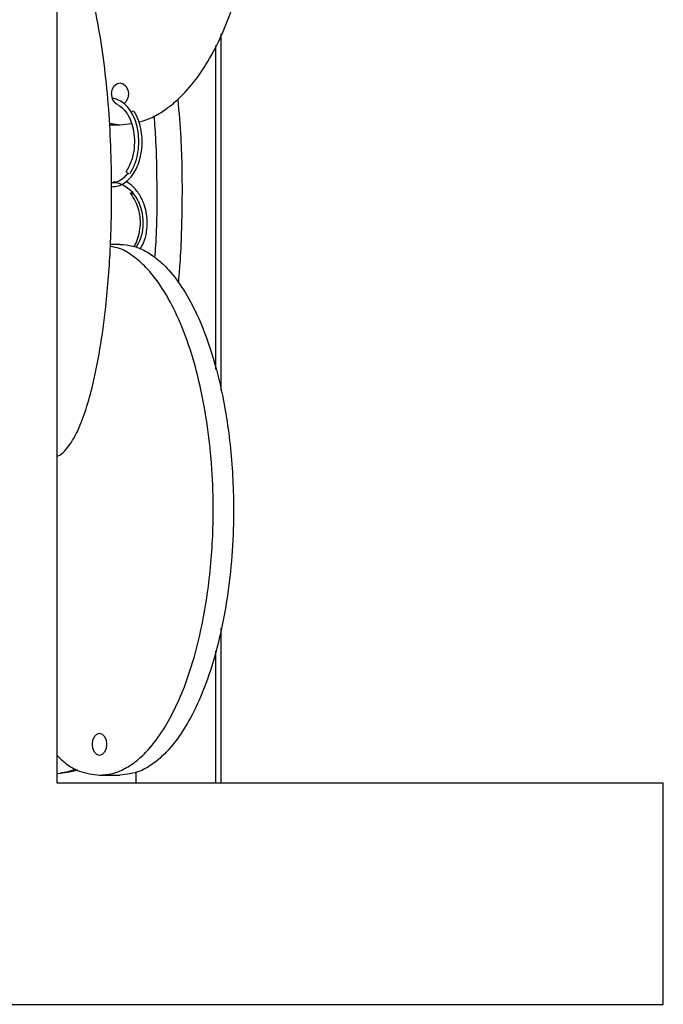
# Model space of a CAD drawing. Header units: millimetres. Extents: x 331 to 1634, y 417 to 1709.
# Tile 12 of 142: x 606 to 679, y 417 to 528. Entities that reach past the tile are written whole.
import ezdxf

# ---------------------------------------------------------------- set-up
doc = ezdxf.new("R2010")
doc.units = ezdxf.units.MM

msp = doc.modelspace()

# ---------------------------------------------------------------- linework, layer by layer
at = {"color": 7, "linetype": 'Continuous', "lineweight": 25}
for p, q in [((610.04, 442.16), (610.04, 610.3)), ((628.6, 486.53), (628.6, 526.84)), ((627.99, 488.9), (627.99, 525.52)), ((615.95, 516.76), (617.14, 516.55)), ((615.96, 516.55), (617.14, 516.55)), ((617.14, 516.55), (618.46, 516.7)), ((617.13, 503.05), (616.07, 503.05)), ((628.6, 442.16), (628.6, 459.69)), ((627.99, 442.16), (627.99, 457.1)), ((614.84, 443.05), (617.13, 443.05)), ((618.97, 442.16), (618.97, 443.43)), ((678.58, 442.16), (610.04, 442.16)), ((678.58, 417.16), (678.58, 442.16)), ((423.58, 417.16), (678.58, 417.16))]:
    msp.add_line(p, q, dxfattribs=at)
at = {"color": 7, "linetype": 'Continuous', "lineweight": 25, "flags": 128}
for points in [[(616.18, 520.05), (616.26, 520.53), (616.46, 520.94), (616.78, 521.21), (617.14, 521.3), (617.51, 521.21), (617.82, 520.94), (618.03, 520.53), (618.1, 520.05), (618.03, 519.57), (617.82, 519.17), (617.59, 518.95)], [(618.2, 511.02), (618.12, 511.03), (618.03, 511.07), (617.96, 511.13), (617.9, 511.2), (617.87, 511.26), (617.87, 511.32), (617.88, 511.33)], [(618.62, 508.82), (618.57, 508.79), (618.49, 508.75), (618.42, 508.73), (618.37, 508.75), (618.35, 508.78), (618.36, 508.84), (618.4, 508.91), (618.46, 508.98), (618.47, 508.98)], [(615.64, 446.55), (615.58, 446.07), (615.4, 445.67), (615.14, 445.4), (614.84, 445.3), (614.53, 445.4), (614.27, 445.67), (614.09, 446.07), (614.03, 446.55), (614.09, 447.03), (614.27, 447.44), (614.53, 447.71), (614.84, 447.8), (615.14, 447.71), (615.4, 447.44), (615.58, 447.03), (615.64, 446.55)]]:
    msp.add_lwpolyline(points, dxfattribs=at)
at = {"color": 7, "linetype": 'Continuous', "lineweight": 25}
for centre, radius, start, end in [((617.38, 519.95), 1.2, 174.9049, 246.8489), ((618.7, 517.69), 0.401, 93.3392, 138.4337)]:
    msp.add_arc(centre, radius, start, end, dxfattribs=at)
for points, knots in [([(619.3, 516.89), (619.73, 517.01), (620.73, 517.31), (622.21, 518.19), (623.98, 519.6), (625.8, 521.66), (627.8, 524.78), (629.6, 528.77), (631.23, 534.16), (632.3, 540.48), (632.56, 546.82), (632.24, 552.38), (631.56, 557.11), (630.48, 561.6), (629, 565.74), (627.48, 568.91), (626.31, 570.53), (625.92, 571.07)], [0, 0, 0, 0, 0.027, 0.06339, 0.099808, 0.155374, 0.211029, 0.292006, 0.373113, 0.484964, 0.596898, 0.672648, 0.74861, 0.82427, 0.8946, 0.964839, 1, 1, 1, 1]), ([(610.04, 479.13), (610.07, 479.14), (610.37, 479.2), (610.91, 479.69), (611.63, 480.58), (612.42, 482.02), (613.23, 484.07), (614.13, 487.19), (614.93, 491.17), (615.66, 496.57), (616.13, 502.89), (616.25, 509.23), (616.11, 514.79), (615.81, 519.52), (615.32, 524), (614.67, 528.15), (613.91, 531.59), (613.05, 534.3), (612.47, 535.84), (612.12, 536.41), (612.1, 536.45)], [0, 0, 0, 0, 0.004574, 0.03768, 0.071179, 0.104703, 0.155852, 0.207084, 0.281626, 0.356287, 0.459249, 0.562287, 0.632017, 0.701943, 0.77159, 0.83633, 0.900987, 0.94906, 0.997063, 1, 1, 1, 1]), ([(618.3, 511.06), (618.5, 511.43), (618.9, 512.14), (619.21, 513.42), (619.31, 514.63), (619.21, 515.99), (618.84, 517.32), (618.21, 518.38), (617.56, 519.05), (616.92, 519.39), (616.49, 519.56), (616.29, 519.54), (616.29, 519.54)], [0, 0, 0, 0, 0.128052, 0.245316, 0.351871, 0.447747, 0.606984, 0.729142, 0.82636, 0.919062, 0.998724, 1, 1, 1, 1]), ([(616.96, 518.78), (617.04, 518.74), (617.34, 518.59), (617.75, 518.13), (618.19, 517.44), (618.53, 516.61), (618.77, 515.5), (618.81, 514.15), (618.57, 512.62), (618.12, 511.78), (617.88, 511.33)], [0, 0, 0, 0, 0.047308, 0.175466, 0.264786, 0.373412, 0.501333, 0.648484, 0.814745, 1, 1, 1, 1]), ([(623.68, 519.42), (623.81, 517.99), (624.14, 514.23), (624.2, 507.95), (624.05, 502.44), (623.8, 499.42), (623.73, 498.7)], [0, 0, 0, 0, 0.211531, 0.554714, 0.893336, 1, 1, 1, 1]), ([(616.2, 509.57), (616.46, 509.58), (617.04, 509.61), (617.86, 510.09), (618.54, 510.8), (619.03, 511.63), (619.42, 512.63), (619.7, 514.07), (619.65, 515.63), (619.3, 517.05), (618.95, 517.71), (618.77, 518.06)], [0, 0, 0, 0, 0.097971, 0.215902, 0.324125, 0.405069, 0.495314, 0.615147, 0.781954, 0.88465, 1, 1, 1, 1]), ([(621.1, 501.56), (621.13, 502.01), (621.36, 504.76), (621.36, 509.23), (621.28, 514.14), (621.1, 516.64), (621.03, 517.57)], [0, 0, 0, 0, 0.085978, 0.525687, 0.823252, 1, 1, 1, 1]), ([(618.1, 511.1), (617.87, 510.86), (617.42, 510.37), (616.81, 510.07), (616.47, 510.09), (616.39, 510.09)], [0, 0, 0, 0, 0.444679, 0.87239, 1, 1, 1, 1]), ([(616.2, 510.02), (616.25, 510.03), (616.61, 510.12), (617.24, 509.9), (618.01, 509.48), (618.77, 508.74), (619.36, 507.71), (619.71, 506.42), (619.78, 505.11), (619.56, 503.76), (619.14, 503.04), (618.95, 502.71)], [0, 0, 0, 0, 0.017626, 0.140906, 0.243194, 0.33947, 0.499889, 0.608238, 0.735054, 0.880244, 1, 1, 1, 1]), ([(619.43, 502.52), (619.56, 502.75), (619.91, 503.32), (620.18, 504.42), (620.27, 505.63), (620.11, 507), (619.63, 508.34), (618.84, 509.39), (618.23, 509.94), (617.89, 510.1), (617.82, 510.13)], [0, 0, 0, 0, 0.094558, 0.241529, 0.375103, 0.495298, 0.69488, 0.847868, 0.969429, 1, 1, 1, 1]), ([(618.37, 508.75), (618.56, 508.46), (618.92, 507.93), (619.33, 506.77), (619.48, 505.49), (619.31, 504.24), (619.05, 503.37), (618.81, 502.96), (618.72, 502.81)], [0, 0, 0, 0, 0.172508, 0.326332, 0.576549, 0.753739, 0.910879, 1, 1, 1, 1]), ([(617.13, 503.05), (617.62, 503.01), (618.6, 502.94), (620.03, 502.34), (621.39, 501.42), (622.87, 500), (624.4, 497.94), (626.07, 494.82), (627.58, 490.84), (628.95, 485.44), (629.85, 479.12), (630.07, 472.78), (629.8, 467.22), (629.23, 462.49), (628.33, 458.01), (627.09, 453.86), (625.66, 450.43), (624.07, 447.68), (622.54, 445.73), (620.97, 444.35), (619.22, 443.3), (617.9, 443.14), (617.13, 443.05)], [0, 0, 0, 0, 0.028732, 0.057477, 0.086562, 0.11567, 0.160081, 0.204563, 0.269285, 0.33411, 0.423508, 0.512972, 0.573515, 0.634229, 0.694701, 0.750912, 0.807051, 0.84879, 0.89047, 0.922717, 0.954932, 1, 1, 1, 1]), ([(614.84, 443.05), (615.32, 443.09), (616.3, 443.17), (617.73, 443.76), (619.09, 444.68), (620.58, 446.11), (622.1, 448.16), (623.78, 451.28), (625.29, 455.27), (626.65, 460.66), (627.55, 466.98), (627.78, 473.32), (627.5, 478.88), (626.93, 483.61), (626.03, 488.09), (624.79, 492.25), (623.36, 495.68), (621.77, 498.42), (620.24, 500.38), (618.67, 501.74), (617.31, 502.61), (616.41, 502.75), (616.06, 502.8)], [0, 0, 0, 0, 0.029447, 0.058906, 0.088714, 0.118545, 0.16406, 0.209649, 0.275979, 0.342416, 0.434036, 0.525724, 0.587772, 0.649995, 0.71197, 0.769579, 0.827114, 0.869891, 0.912606, 0.945655, 0.978671, 1, 1, 1, 1]), ([(610.04, 445.27), (610.35, 444.97), (611.15, 444.23), (612.75, 443.31), (614.07, 443.15), (614.84, 443.05)], [0, 0, 0, 0, 0.218422, 0.546767, 1, 1, 1, 1]), ([(610.04, 443.24), (610.08, 443.24), (610.8, 443.3), (611.49, 443.54), (612.14, 443.76)], [0, 0, 0, 0, 0.0555, 1, 1, 1, 1]), ([(612.31, 443.67), (612.19, 443.62), (611.6, 443.38), (610.96, 443.35), (610.46, 443.33)], [0, 0, 0, 0, 0.2146386, 1, 1, 1, 1])]:
    msp.add_open_spline(points, degree=3, knots=knots, dxfattribs=at)

doc.saveas('drawing.dxf')
